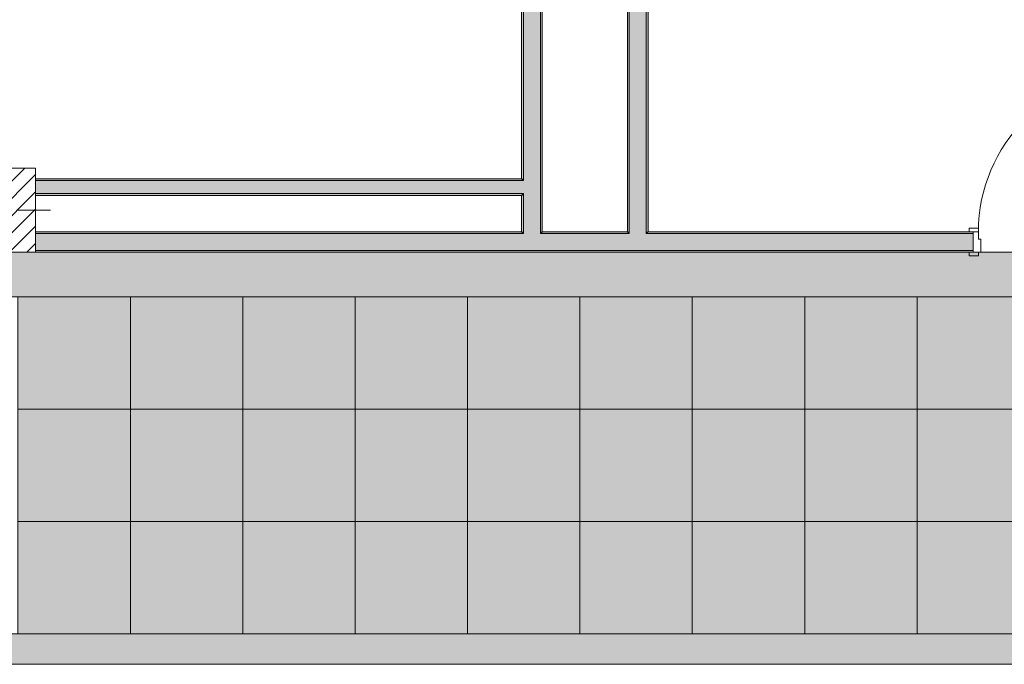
# Model space of a CAD drawing. Header units: millimetres. Extents: x -40968 to 13979, y -19284 to 4746.
# Tile 7 of 106: x -18960 to -13704, y -19284 to -15842. Entities that reach past the tile are written whole.
import ezdxf

# ---------------------------------------------------------------- set-up
doc = ezdxf.new("R2010")
doc.units = ezdxf.units.MM
doc.header["$MEASUREMENT"] = 0
doc.linetypes.add('Wipeout_Contour', pattern=[1000, 0, -1000])
for name, color, linetype in [('07_CR_Cel Ras pladur', 7, 'Continuous'), ('10_ESTR_Pilars', 7, 'Continuous'), ('12_FAÇ_Façana', 7, 'Continuous'), ('Nuevo_07_CR_Cel Ras armstrong', 7, 'Continuous'), ('Puertas Archicad', 7, 'Continuous')]:
    doc.layers.add(name, color=color, linetype=linetype)
for name, color, linetype, lineweight, true_color in [('07_CR_Cel Ras pladur_Pluma_Nº__102', 7, 'Continuous', 5, 0xcccccc), ('12_FAÇ_Façana_Pluma_Nº__102', 7, 'Continuous', 5, 0xcccccc), ('12_FAÇ_Façana_Pluma_Nº__176', 7, 'Continuous', 15, 0x93a0c6), ('Nuevo_07_CR_Cel Ras armstrong_Pluma_Nº__166', 7, 'Continuous', 13, 0x97cbff), ('Puertas Archicad_Pluma_Nº__3', 7, 'Continuous', 5, 0xa4a4a4)]:
    doc.layers.add(name, color=color, linetype=linetype, lineweight=lineweight, true_color=true_color)
for name, color, linetype, lineweight in [('10_ESTR_Pilars_Pluma_Nº__20', 1, 'Continuous', 5), ('10_ESTR_Pilars_Pluma_Nº__28', 7, 'Continuous', 20), ('10_ESTR_Pilars_Pluma_Nº__42', 8, 'Continuous', 25), ('12_FAÇ_Façana_Pluma_Nº__1', 7, 'Continuous', 5), ('12_FAÇ_Façana_Pluma_Nº__7', 7, 'Continuous', 5), ('Nuevo_07_CR_Cel Ras armstrong_Pluma_Nº__20', 1, 'Continuous', 5), ('Puertas Archicad_Pluma_Nº__1', 7, 'Continuous', 5), ('Puertas Archicad_Pluma_Nº__7', 7, 'Continuous', 5)]:
    doc.layers.add(name, color=color, linetype=linetype, lineweight=lineweight)
pattern_1 = [(0, (0, 0), (0, 779.42), [48.75, -401.25]), (0, (225, 389.7), (0, 779.42), [48.75, -401.25]), (60, (0, 0), (-675, 389.7), [48.75, -401.25]), (60, (450, 0), (-675, 389.7), [48.75, -401.25]), (120, (48.75, 0), (675, 389.7), [48.75, -401.25]), (120, (498.75, 0), (675, 389.7), [48.75, -401.25]), (0, (0, 75), (0, 150), [0, -150, 0, -225]), (45, (75, 75), (-106.066, 106.066), [0, -112.5, 0, -187.5])]

# ---------------------------------------------------------------- blocks, each defined once
blk = doc.blocks.new('Forjado_272_2', base_point=(-27767.9, -19284))
at = {"layer": '07_CR_Cel Ras pladur_Pluma_Nº__102', "linetype": 'Continuous', "lineweight": 0, "true_color": 0x333333}
h = blk.add_hatch(color=250, dxfattribs=at)
h.paths.add_polyline_path([(-27767.9, -19284), (12128.9, -19284), (12128.9, -17084), (-27767.9, -17084)])
h.paths.add_polyline_path([(11630.3, -17322), (11630.3, -19122), (-27369.7, -19122), (-27369.7, -17322)], flags=0)
at = {"layer": '07_CR_Cel Ras pladur_Pluma_Nº__102', "color": 254, "linetype": 'Continuous', "lineweight": 5, "true_color": 0xcccccc, "flags": 128}
for points in [[(-27767.9, -19284), (12128.9, -19284), (12128.9, -17084), (-27767.9, -17084)], [(11630.3, -17322), (-27369.7, -17322), (-27369.7, -19122), (11630.3, -19122)]]:
    blk.add_lwpolyline(points, close=True, dxfattribs=at)
blk = doc.blocks.new('Muro_40_2', base_point=(-16281.1, -17084))
at = {"layer": '12_FAÇ_Façana_Pluma_Nº__102', "linetype": 'Continuous', "lineweight": 0, "true_color": 0xe5e5e5}
for points in [[(-16181.1, -15179), (-16271.1, -15179), (-16181.1, -15269)], [(-16271.1, -15269), (-16181.1, -15269), (-16271.1, -15179)], [(-16271.1, -15269), (-16271.1, -16701), (-16181.1, -16701), (-16181.1, -15269)], [(-16271.1, -16701), (-16271.1, -16771), (-16181.1, -16771), (-16181.1, -16701)], [(-16271.1, -16771), (-16271.1, -16974), (-16181.1, -16974), (-16181.1, -16771)], [(-16181.1, -16974), (-16271.1, -16974), (-16271.1, -16984), (-16181.1, -16984)]]:
    blk.add_hatch(color=254, dxfattribs=at).paths.add_polyline_path(points)
at = {"layer": '12_FAÇ_Façana_Pluma_Nº__176', "linetype": 'Continuous', "lineweight": 0, "true_color": 0x495063}
for points in [[(-16271.1, -15169), (-16281.1, -15169), (-16271.1, -15179)], [(-16281.1, -15179), (-16271.1, -15179), (-16281.1, -15169)], [(-16281.1, -15179), (-16281.1, -16691), (-16271.1, -16691), (-16271.1, -15179)], [(-16171.1, -15269), (-16181.1, -15269), (-16171.1, -15279)], [(-16181.1, -15279), (-16171.1, -15279), (-16181.1, -15269)], [(-16181.1, -15279), (-16181.1, -16974), (-16171.1, -16974), (-16171.1, -15279)], [(-16281.1, -16691), (-16281.1, -16701), (-16271.1, -16701), (-16271.1, -16691)], [(-16281.1, -16771), (-16281.1, -16781), (-16271.1, -16781), (-16271.1, -16771)], [(-16281.1, -16781), (-16281.1, -16974), (-16271.1, -16974), (-16271.1, -16781)]]:
    blk.add_hatch(color=251, dxfattribs=at).paths.add_polyline_path(points)
at = {"layer": '12_FAÇ_Façana_Pluma_Nº__7', "color": 7, "linetype": 'Continuous', "lineweight": 5}
for p, q in [((-16181.1, -15179), (-16271.1, -15179)), ((-16271.1, -15179), (-16271.1, -15269)), ((-16271.1, -15269), (-16271.1, -16701)), ((-16171.1, -15269), (-16181.1, -15269)), ((-16181.1, -16701), (-16181.1, -15269)), ((-16271.1, -16701), (-16281.1, -16701)), ((-16181.1, -16771), (-16181.1, -16701)), ((-16281.1, -16771), (-16271.1, -16771)), ((-16271.1, -16771), (-16271.1, -16974)), ((-16181.1, -16974), (-16181.1, -16771)), ((-16271.1, -16974), (-16271.1, -16984)), ((-16181.1, -16984), (-16181.1, -16974))]:
    blk.add_line(p, q, dxfattribs=at)
at = {"layer": '12_FAÇ_Façana_Pluma_Nº__7', "color": 7, "linetype": 'Continuous', "lineweight": 5, "flags": 128}
for points in [[(-16281.1, -15169), (-16271.1, -15169)], [(-16281.1, -15169), (-16281.1, -16691)], [(-16171.1, -16974), (-16171.1, -15279)], [(-16281.1, -16781), (-16281.1, -16974)]]:
    blk.add_lwpolyline(points, dxfattribs=at)
blk = doc.blocks.new('Puerta Corredera Exterior 27')
at = {"layer": 'Puertas Archicad', "linetype": 'Continuous', "lineweight": 0, "true_color": 0xffffff}
h = blk.add_hatch(dxfattribs=at)
h.set_pattern_fill('Hormigón_en_Masa_0002', style=0, pattern_type=2)
h.set_pattern_definition(pattern_1)
h.paths.add_polyline_path([(428.1, 45), (428.1, 5), (528.1, 5), (528.1, 45)])
h = blk.add_hatch(dxfattribs=at)
h.set_pattern_fill('Hormigón_en_Masa_0002', style=0, pattern_type=2)
h.set_pattern_definition(pattern_1)
h.paths.add_polyline_path([(1602.1, 5), (1602.1, 45), (1502.1, 45), (1502.1, 5)])
at = {"layer": 'Puertas Archicad_Pluma_Nº__1', "color": 7, "linetype": 'Continuous', "lineweight": 5}
for p, q in [((428.1, 45), (528.1, 45)), ((428.1, 5), (428.1, 45)), ((528.1, 5), (428.1, 5)), ((528.1, 45), (528.1, 5)), ((528.1, 25), (1502.1, 25)), ((1502.1, 5), (1502.1, 45)), ((1502.1, 45), (1602.1, 45)), ((1602.1, 5), (1502.1, 5)), ((1602.1, 45), (1602.1, 5))]:
    blk.add_line(p, q, dxfattribs=at)
at = {"layer": 'Puertas Archicad_Pluma_Nº__1', "color": 7, "linetype": 'Continuous', "lineweight": 5, "flags": 128}
for points in [[(528.1, 45), (1502.1, 45), (1502.1, 25), (528.1, 25)], [(528.1, 25), (1502.1, 25), (1502.1, 5), (528.1, 5)]]:
    blk.add_lwpolyline(points, close=True, dxfattribs=at)
at = {"layer": 'Puertas Archicad_Pluma_Nº__3', "color": 253, "linetype": 'Continuous', "lineweight": 5, "true_color": 0xa4a4a4}
for p, q in [((1215.1, 145), (1165.1, 195)), ((1015.1, 145), (1215.1, 145)), ((1215.1, 145), (1165.1, 95))]:
    blk.add_line(p, q, dxfattribs=at)
at = {"layer": 'Puertas Archicad_Pluma_Nº__7', "color": 7, "linetype": 'Continuous', "lineweight": 5}
for p, q in [((-577, 0), (-577, -110)), ((577, 0), (577, -110)), ((-587, -110), (-577, -110)), ((587, -110), (577, -110))]:
    blk.add_line(p, q, dxfattribs=at)
blk = doc.blocks.new('Muro_41_2', base_point=(-15716.1, -17084))
at = {"layer": '12_FAÇ_Façana_Pluma_Nº__102', "linetype": 'Continuous', "lineweight": 0, "true_color": 0xe5e5e5}
for points in [[(-15706.1, -12269), (-15616.1, -12269), (-15616.1, -12169), (-15706.1, -12169)], [(-15706.1, -12319), (-15616.1, -12319), (-15616.1, -12269), (-15706.1, -12269)], [(-15706.1, -12339), (-15616.1, -12339), (-15616.1, -12319), (-15706.1, -12319)], [(-15706.1, -12473), (-15616.1, -12473), (-15616.1, -12339), (-15706.1, -12339)], [(-15706.1, -13709.4), (-15616.1, -13709.4), (-15616.1, -13647), (-15706.1, -13647)], [(-15706.1, -13709.4), (-15706.1, -13799.4), (-15616.1, -13799.4), (-15616.1, -13709.4)], [(-15706.1, -13799.4), (-15706.1, -15179), (-15616.1, -15179), (-15616.1, -13799.4)], [(-15706.1, -15179), (-15706.1, -15269), (-15616.1, -15269), (-15616.1, -15179)], [(-15706.1, -15269), (-15706.1, -15499.4), (-15616.1, -15499.4), (-15616.1, -15269)], [(-15706.1, -15499.4), (-15706.1, -15589.4), (-15616.1, -15589.4), (-15616.1, -15499.4)], [(-15706.1, -15589.4), (-15706.1, -16974), (-15616.1, -16974), (-15616.1, -15589.4)], [(-15616.1, -16974), (-15706.1, -16974), (-15706.1, -16984), (-15616.1, -16984)]]:
    blk.add_hatch(color=254, dxfattribs=at).paths.add_polyline_path(points)
at = {"layer": '12_FAÇ_Façana_Pluma_Nº__176', "linetype": 'Continuous', "lineweight": 0, "true_color": 0x495063}
for points in [[(-15706.1, -12339), (-15716.1, -12339), (-15716.1, -12473), (-15706.1, -12473)], [(-15616.1, -12473), (-15606.1, -12473), (-15606.1, -12339), (-15616.1, -12339)], [(-15606.1, -12483), (-15606.1, -12473), (-15616.1, -12473), (-15716.1, -12473), (-15716.1, -12483)], [(-15606.1, -13647), (-15606.1, -13637), (-15716.1, -13637), (-15716.1, -13647), (-15616.1, -13647)], [(-15716.1, -13647), (-15716.1, -15169), (-15706.1, -15169), (-15706.1, -13647)], [(-15606.1, -13647), (-15616.1, -13647), (-15616.1, -13699.4), (-15606.1, -13699.4)], [(-15616.1, -13699.4), (-15616.1, -13709.4), (-15606.1, -13709.4), (-15606.1, -13699.4)], [(-15616.1, -13799.4), (-15616.1, -13809.4), (-15606.1, -13809.4), (-15606.1, -13799.4)], [(-15616.1, -13809.4), (-15616.1, -15489.4), (-15606.1, -15489.4), (-15606.1, -13809.4)], [(-15716.1, -15169), (-15716.1, -15179), (-15706.1, -15179), (-15706.1, -15169)], [(-15716.1, -15269), (-15716.1, -15279), (-15706.1, -15279), (-15706.1, -15269)], [(-15716.1, -15279), (-15716.1, -16974), (-15706.1, -16974), (-15706.1, -15279)], [(-15616.1, -15489.4), (-15616.1, -15499.4), (-15606.1, -15499.4), (-15606.1, -15489.4)], [(-15616.1, -15589.4), (-15616.1, -15599.4), (-15606.1, -15599.4), (-15606.1, -15589.4)], [(-15616.1, -15599.4), (-15616.1, -16974), (-15606.1, -16974), (-15606.1, -15599.4)]]:
    blk.add_hatch(color=251, dxfattribs=at).paths.add_polyline_path(points)
at = {"layer": '12_FAÇ_Façana_Pluma_Nº__7', "color": 7, "linetype": 'Continuous', "lineweight": 5}
for p, q in [((-15706.1, -12169), (-15706.1, -12269)), ((-15616.1, -12269), (-15616.1, -12169)), ((-15706.1, -12269), (-15706.1, -12319)), ((-15616.1, -12319), (-15616.1, -12269)), ((-15706.1, -12319), (-15706.1, -12339)), ((-15706.1, -12339), (-15706.1, -12473)), ((-15616.1, -12339), (-15616.1, -12319)), ((-15616.1, -12473), (-15616.1, -12339)), ((-15716.1, -12473), (-15716.1, -12483)), ((-15616.1, -12473), (-15716.1, -12473)), ((-15716.1, -12483), (-15606.1, -12483)), ((-15606.1, -12473), (-15606.1, -12483)), ((-15716.1, -13637), (-15606.1, -13637)), ((-15716.1, -13647), (-15716.1, -13637)), ((-15616.1, -13647), (-15716.1, -13647)), ((-15706.1, -13647), (-15706.1, -13709.4)), ((-15616.1, -13709.4), (-15616.1, -13647)), ((-15606.1, -13647), (-15606.1, -13637)), ((-15706.1, -13709.4), (-15706.1, -13799.4)), ((-15606.1, -13709.4), (-15616.1, -13709.4)), ((-15706.1, -13799.4), (-15706.1, -15179)), ((-15616.1, -13799.4), (-15606.1, -13799.4)), ((-15616.1, -15179), (-15616.1, -13799.4)), ((-15706.1, -15179), (-15716.1, -15179)), ((-15616.1, -15269), (-15616.1, -15179)), ((-15716.1, -15269), (-15706.1, -15269)), ((-15706.1, -15269), (-15706.1, -15499.4)), ((-15616.1, -15499.4), (-15616.1, -15269)), ((-15706.1, -15499.4), (-15706.1, -15589.4)), ((-15606.1, -15499.4), (-15616.1, -15499.4)), ((-15706.1, -15589.4), (-15706.1, -16974)), ((-15616.1, -15589.4), (-15606.1, -15589.4)), ((-15616.1, -16974), (-15616.1, -15589.4)), ((-15706.1, -16974), (-15706.1, -16984)), ((-15616.1, -16984), (-15616.1, -16974))]:
    blk.add_line(p, q, dxfattribs=at)
at = {"layer": '12_FAÇ_Façana_Pluma_Nº__7', "color": 7, "linetype": 'Continuous', "lineweight": 5, "flags": 128}
for points in [[(-15716.1, -12339), (-15716.1, -12473)], [(-15606.1, -12473), (-15606.1, -12339)], [(-15716.1, -13647), (-15716.1, -15169)], [(-15606.1, -13699.4), (-15606.1, -13647)], [(-15606.1, -15489.4), (-15606.1, -13809.4)], [(-15716.1, -15279), (-15716.1, -16974)], [(-15606.1, -16974), (-15606.1, -15599.4)]]:
    blk.add_lwpolyline(points, dxfattribs=at)
at = {"layer": 'Puertas Archicad', "color": 253, "linetype": 'Continuous', "lineweight": 5, "true_color": 0xa4a4a6, "xscale": -1, "zscale": 1000, "rotation": 90}
blk.add_blockref('Puerta Corredera Exterior 27', (-15716.1, -13060), dxfattribs=at)
blk = doc.blocks.new('Puerta 27_3')
at = {"layer": 'Puertas Archicad_Pluma_Nº__1', "color": 7, "linetype": 'Continuous', "lineweight": 5}
for p, q in [((382, 794), (382, 844)), ((382, 844), (422, 844)), ((422, 844), (422, 794)), ((422, 794), (382, 794)), ((402, 794), (402, 50)), ((-472, 0), (-472, 19)), ((-472, 19), (-422, 19)), ((-422, 0), (-472, 0)), ((-422, 0), (-450, 0)), ((-450, 0), (-450, -110)), ((-422, 19), (-422, 0)), ((-422, -40), (-422, 0)), ((382, 0), (382, 50)), ((382, 50), (422, 50)), ((422, 0), (382, 0)), ((422, 50), (422, 0)), ((422, 19), (472, 19)), ((422, 0), (422, 19)), ((472, 0), (422, 0)), ((450, 0), (422, 0)), ((422, 0), (422, -40)), ((450, -110), (450, 0)), ((472, 19), (472, 0)), ((-410, -40), (-422, -40)), ((-410, -110), (-410, -40)), ((422, -40), (410, -40)), ((410, -40), (410, -110)), ((-472, -129), (-472, -110)), ((-472, -110), (-422, -110)), ((-422, -129), (-472, -129)), ((-450, -110), (-410, -110)), ((-422, -110), (-422, -129)), ((410, -110), (450, -110)), ((422, -110), (472, -110)), ((422, -129), (422, -110)), ((472, -129), (422, -129)), ((472, -110), (472, -129))]:
    blk.add_line(p, q, dxfattribs=at)
at = {"layer": 'Puertas Archicad_Pluma_Nº__1', "color": 7, "linetype": 'Continuous', "lineweight": 5, "flags": 128}
for points in [[(402, 794), (402, 50), (382, 50), (382, 794)], [(422, 794), (422, 50), (402, 50), (402, 794)]]:
    blk.add_lwpolyline(points, close=True, dxfattribs=at)
at = {"layer": 'Puertas Archicad_Pluma_Nº__3', "color": 253, "linetype": 'Continuous', "lineweight": 5, "true_color": 0xa4a4a4}
blk.add_arc((422, 0), 844, 90, 180, dxfattribs=at)
at = {"layer": 'Puertas Archicad_Pluma_Nº__7', "color": 7, "linetype": 'Continuous', "lineweight": 5}
for p, q in [((-450, 0), (-472, 0)), ((-450, 0), (-472, 0)), ((-450, 0), (-450, -10)), ((-450, 0), (-450, -10)), ((450, 0), (450, -10)), ((450, 0), (450, -10)), ((450, 0), (472, 0)), ((450, 0), (472, 0)), ((-450, -10), (-450, -100)), ((-450, -10), (-450, -100)), ((450, -10), (450, -100)), ((450, -10), (450, -100)), ((-450, -100), (-450, -110)), ((-450, -100), (-450, -110)), ((450, -100), (450, -110)), ((450, -100), (450, -110)), ((-450, -110), (-472, -110)), ((-450, -110), (-472, -110)), ((450, -110), (472, -110)), ((450, -110), (472, -110))]:
    blk.add_line(p, q, dxfattribs=at)
blk = doc.blocks.new('Muro_42_2', base_point=(-18875.4, -17084))
at = {"layer": '12_FAÇ_Façana_Pluma_Nº__102', "linetype": 'Continuous', "lineweight": 0, "true_color": 0xe5e5e5}
for points in [[(-16271.1, -16984), (-18875.4, -16984), (-18875.4, -17074), (-16271.1, -17074)], [(-16181.1, -16984), (-16271.1, -16984), (-16271.1, -17074), (-16181.1, -17074)], [(-15706.1, -16984), (-16181.1, -16984), (-16181.1, -17074), (-15706.1, -17074)], [(-15616.1, -16984), (-15706.1, -16984), (-15706.1, -17074), (-15616.1, -17074)], [(-15616.1, -16984), (-15616.1, -17074), (-13870.4, -17074), (-13870.4, -16984)]]:
    blk.add_hatch(color=254, dxfattribs=at).paths.add_polyline_path(points)
at = {"layer": '12_FAÇ_Façana_Pluma_Nº__176', "linetype": 'Continuous', "lineweight": 0, "true_color": 0x495063}
for points in [[(-16281.1, -16974), (-18875.4, -16974), (-18875.4, -16984), (-16281.1, -16984)], [(-16271.1, -16974), (-16281.1, -16974), (-16281.1, -16984), (-16271.1, -16984)], [(-16171.1, -16974), (-16181.1, -16974), (-16181.1, -16984), (-16171.1, -16984)], [(-15716.1, -16974), (-16171.1, -16974), (-16171.1, -16984), (-15716.1, -16984)], [(-15706.1, -16974), (-15716.1, -16974), (-15716.1, -16984), (-15706.1, -16984)], [(-15606.1, -16974), (-15616.1, -16974), (-15616.1, -16984), (-15606.1, -16984)], [(-15606.1, -16974), (-15606.1, -16984), (-13870.4, -16984), (-13870.4, -16974)], [(-18875.4, -17084), (-13870.4, -17084), (-13870.4, -17074), (-18875.4, -17074)]]:
    blk.add_hatch(color=251, dxfattribs=at).paths.add_polyline_path(points)
at = {"layer": '12_FAÇ_Façana_Pluma_Nº__7', "color": 7, "linetype": 'Continuous', "lineweight": 5}
for p, q in [((-16271.1, -16974), (-16271.1, -16984)), ((-16181.1, -16984), (-16181.1, -16974)), ((-15706.1, -16974), (-15706.1, -16984)), ((-15616.1, -16984), (-15616.1, -16974)), ((-13870.4, -16974), (-13892.4, -16974)), ((-13870.4, -16974), (-13870.4, -16984)), ((-16271.1, -16984), (-18875.4, -16984)), ((-15706.1, -16984), (-16181.1, -16984)), ((-13870.4, -16984), (-15616.1, -16984)), ((-13870.4, -16984), (-13870.4, -17074)), ((-18875.4, -17074), (-16271.1, -17074)), ((-16271.1, -17074), (-16181.1, -17074)), ((-16181.1, -17074), (-15706.1, -17074)), ((-15706.1, -17074), (-15616.1, -17074)), ((-15616.1, -17074), (-13870.4, -17074)), ((-13870.4, -17074), (-13870.4, -17084)), ((-13870.4, -17084), (-13892.4, -17084))]:
    blk.add_line(p, q, dxfattribs=at)
at = {"layer": '12_FAÇ_Façana_Pluma_Nº__7', "color": 7, "linetype": 'Continuous', "lineweight": 5, "flags": 128}
for points in [[(-16281.1, -16974), (-18875.4, -16974)], [(-15716.1, -16974), (-16171.1, -16974)], [(-13870.4, -16974), (-15606.1, -16974)], [(-18875.4, -17084), (-13870.4, -17084)]]:
    blk.add_lwpolyline(points, dxfattribs=at)
at = {"layer": 'Puertas Archicad', "color": 253, "linetype": 'Continuous', "lineweight": 5, "true_color": 0xa4a4a6, "zscale": 1000}
blk.add_blockref('Puerta 27_3', (-13420.4, -16974), dxfattribs=at)
blk = doc.blocks.new('Muro_51_2', base_point=(-16281.1, -16691))
at = {"layer": '12_FAÇ_Façana_Pluma_Nº__102', "linetype": 'Continuous', "lineweight": 0, "true_color": 0xe5e5e5}
for points in [[(-21312.9, -16701), (-21312.9, -16771), (-21302.9, -16771), (-21302.9, -16701)], [(-21302.9, -16701), (-21302.9, -16771), (-19225.4, -16771), (-19225.4, -16701)], [(-18875.4, -16701), (-18875.4, -16771), (-16281.1, -16771), (-16281.1, -16701)], [(-16281.1, -16701), (-16281.1, -16771), (-16271.1, -16771), (-16271.1, -16701)]]:
    blk.add_hatch(color=254, dxfattribs=at).paths.add_polyline_path(points)
at = {"layer": '12_FAÇ_Façana_Pluma_Nº__176', "linetype": 'Continuous', "lineweight": 0, "true_color": 0x495063}
for points in [[(-21302.9, -16691), (-21302.9, -16701), (-19225.4, -16701), (-19225.4, -16691)], [(-18875.4, -16691), (-18875.4, -16701), (-16281.1, -16701), (-16281.1, -16691)], [(-21302.9, -16781), (-19225.4, -16781), (-19225.4, -16771), (-21302.9, -16771)], [(-18875.4, -16781), (-16281.1, -16781), (-16281.1, -16771), (-18875.4, -16771)]]:
    blk.add_hatch(color=251, dxfattribs=at).paths.add_polyline_path(points)
at = {"layer": '12_FAÇ_Façana_Pluma_Nº__7', "color": 7, "linetype": 'Continuous', "lineweight": 5}
for p, q in [((-21302.9, -16701), (-21312.9, -16701)), ((-19225.4, -16701), (-21302.9, -16701)), ((-16281.1, -16701), (-18875.4, -16701)), ((-16271.1, -16701), (-16281.1, -16701)), ((-21312.9, -16771), (-21302.9, -16771)), ((-21302.9, -16771), (-19225.4, -16771)), ((-18875.4, -16771), (-16281.1, -16771)), ((-16281.1, -16771), (-16271.1, -16771))]:
    blk.add_line(p, q, dxfattribs=at)
at = {"layer": '12_FAÇ_Façana_Pluma_Nº__7', "color": 7, "linetype": 'Continuous', "lineweight": 5, "flags": 128}
for points in [[(-19225.4, -16691), (-21302.9, -16691)], [(-16281.1, -16691), (-18875.4, -16691)], [(-21302.9, -16781), (-19225.4, -16781)], [(-18875.4, -16781), (-16281.1, -16781)]]:
    blk.add_lwpolyline(points, dxfattribs=at)
blk = doc.blocks.new('Pilar_22_2', base_point=(-19050.4, -16859))
at = {"color": 254, "linetype": 'Wipeout_Contour', "lineweight": 0, "ltscale": 101759.258779}
blk.add_wipeout([(-19225.4, -17084), (-18875.4, -17084), (-18875.4, -16634), (-19225.4, -16634)], dxfattribs=at).dxf.layer = '10_ESTR_Pilars'
at = {"layer": '10_ESTR_Pilars_Pluma_Nº__42', "linetype": 'Continuous', "lineweight": 25}
h = blk.add_hatch(dxfattribs=at)
h.set_pattern_fill('00_GCT_trama_45º_e1_400__06', color=8, style=0, pattern_type=2)
h.set_pattern_definition([(45, (0, 0), (-45.96194, 45.96194), [])])
h.paths.add_polyline_path([(-19225.4, -17084), (-18875.4, -17084), (-18875.4, -16634), (-19225.4, -16634)])
at = {"layer": '10_ESTR_Pilars_Pluma_Nº__20', "color": 1, "linetype": 'Continuous', "lineweight": 5}
for p, q in [((-19050.4, -16779), (-19050.4, -16554)), ((-19130.4, -16859), (-19305.4, -16859)), ((-18970.4, -16859), (-18795.4, -16859)), ((-19050.4, -16939), (-19050.4, -17164))]:
    blk.add_line(p, q, dxfattribs=at)
blk.add_point((-19050.4, -16859), dxfattribs=at)
at = {"layer": '10_ESTR_Pilars_Pluma_Nº__28', "color": 7, "linetype": 'Continuous', "lineweight": 20, "flags": 128}
blk.add_lwpolyline([(-19225.4, -17084), (-18875.4, -17084), (-18875.4, -16634), (-19225.4, -16634)], close=True, dxfattribs=at)
blk = doc.blocks.new('Forjado_455_2', base_point=(-18969.7, -18522))
at = {"layer": 'Nuevo_07_CR_Cel Ras armstrong_Pluma_Nº__166', "linetype": 'Continuous', "lineweight": 0, "true_color": 0x25323f}
blk.add_hatch(color=169, dxfattribs=at).paths.add_polyline_path([(-18969.7, -18522), (-18369.7, -18522), (-18369.7, -17922), (-18969.7, -17922)])
at = {"layer": 'Nuevo_07_CR_Cel Ras armstrong_Pluma_Nº__20', "color": 1, "linetype": 'Continuous', "lineweight": 5, "flags": 128}
blk.add_lwpolyline([(-18969.7, -18522), (-18369.7, -18522), (-18369.7, -17922), (-18969.7, -17922)], close=True, dxfattribs=at)
blk = doc.blocks.new('Forjado_456_2', base_point=(-18969.7, -19122))
at = {"layer": 'Nuevo_07_CR_Cel Ras armstrong_Pluma_Nº__166', "linetype": 'Continuous', "lineweight": 0, "true_color": 0x25323f}
blk.add_hatch(color=169, dxfattribs=at).paths.add_polyline_path([(-18969.7, -19122), (-18369.7, -19122), (-18369.7, -18522), (-18969.7, -18522)])
at = {"layer": 'Nuevo_07_CR_Cel Ras armstrong_Pluma_Nº__20', "color": 1, "linetype": 'Continuous', "lineweight": 5, "flags": 128}
blk.add_lwpolyline([(-18969.7, -19122), (-18369.7, -19122), (-18369.7, -18522), (-18969.7, -18522)], close=True, dxfattribs=at)
blk = doc.blocks.new('Forjado_457_2', base_point=(-18969.7, -17922))
at = {"layer": 'Nuevo_07_CR_Cel Ras armstrong_Pluma_Nº__166', "linetype": 'Continuous', "lineweight": 0, "true_color": 0x25323f}
blk.add_hatch(color=169, dxfattribs=at).paths.add_polyline_path([(-18969.7, -17922), (-18369.7, -17922), (-18369.7, -17322), (-18969.7, -17322)])
at = {"layer": 'Nuevo_07_CR_Cel Ras armstrong_Pluma_Nº__20', "color": 1, "linetype": 'Continuous', "lineweight": 5, "flags": 128}
blk.add_lwpolyline([(-18969.7, -17922), (-18369.7, -17922), (-18369.7, -17322), (-18969.7, -17322)], close=True, dxfattribs=at)
blk = doc.blocks.new('Forjado_458_2', base_point=(-18369.7, -18522))
at = {"layer": 'Nuevo_07_CR_Cel Ras armstrong_Pluma_Nº__166', "linetype": 'Continuous', "lineweight": 0, "true_color": 0x25323f}
blk.add_hatch(color=169, dxfattribs=at).paths.add_polyline_path([(-18369.7, -18522), (-17769.7, -18522), (-17769.7, -17922), (-18369.7, -17922)])
at = {"layer": 'Nuevo_07_CR_Cel Ras armstrong_Pluma_Nº__20', "color": 1, "linetype": 'Continuous', "lineweight": 5, "flags": 128}
blk.add_lwpolyline([(-18369.7, -18522), (-17769.7, -18522), (-17769.7, -17922), (-18369.7, -17922)], close=True, dxfattribs=at)
blk = doc.blocks.new('Forjado_459_2', base_point=(-18369.7, -19122))
at = {"layer": 'Nuevo_07_CR_Cel Ras armstrong_Pluma_Nº__166', "linetype": 'Continuous', "lineweight": 0, "true_color": 0x25323f}
blk.add_hatch(color=169, dxfattribs=at).paths.add_polyline_path([(-18369.7, -19122), (-17769.7, -19122), (-17769.7, -18522), (-18369.7, -18522)])
at = {"layer": 'Nuevo_07_CR_Cel Ras armstrong_Pluma_Nº__20', "color": 1, "linetype": 'Continuous', "lineweight": 5, "flags": 128}
blk.add_lwpolyline([(-18369.7, -19122), (-17769.7, -19122), (-17769.7, -18522), (-18369.7, -18522)], close=True, dxfattribs=at)
blk = doc.blocks.new('Forjado_460_2', base_point=(-18369.7, -17922))
at = {"layer": 'Nuevo_07_CR_Cel Ras armstrong_Pluma_Nº__166', "linetype": 'Continuous', "lineweight": 0, "true_color": 0x25323f}
blk.add_hatch(color=169, dxfattribs=at).paths.add_polyline_path([(-18369.7, -17922), (-17769.7, -17922), (-17769.7, -17322), (-18369.7, -17322)])
at = {"layer": 'Nuevo_07_CR_Cel Ras armstrong_Pluma_Nº__20', "color": 1, "linetype": 'Continuous', "lineweight": 5, "flags": 128}
blk.add_lwpolyline([(-18369.7, -17922), (-17769.7, -17922), (-17769.7, -17322), (-18369.7, -17322)], close=True, dxfattribs=at)
blk = doc.blocks.new('Forjado_461_2', base_point=(-17769.7, -18522))
at = {"layer": 'Nuevo_07_CR_Cel Ras armstrong_Pluma_Nº__166', "linetype": 'Continuous', "lineweight": 0, "true_color": 0x25323f}
blk.add_hatch(color=169, dxfattribs=at).paths.add_polyline_path([(-17769.7, -18522), (-17169.7, -18522), (-17169.7, -17922), (-17769.7, -17922)])
at = {"layer": 'Nuevo_07_CR_Cel Ras armstrong_Pluma_Nº__20', "color": 1, "linetype": 'Continuous', "lineweight": 5, "flags": 128}
blk.add_lwpolyline([(-17769.7, -18522), (-17169.7, -18522), (-17169.7, -17922), (-17769.7, -17922)], close=True, dxfattribs=at)
blk = doc.blocks.new('Forjado_462_2', base_point=(-17769.7, -19122))
at = {"layer": 'Nuevo_07_CR_Cel Ras armstrong_Pluma_Nº__166', "linetype": 'Continuous', "lineweight": 0, "true_color": 0x25323f}
blk.add_hatch(color=169, dxfattribs=at).paths.add_polyline_path([(-17769.7, -19122), (-17169.7, -19122), (-17169.7, -18522), (-17769.7, -18522)])
at = {"layer": 'Nuevo_07_CR_Cel Ras armstrong_Pluma_Nº__20', "color": 1, "linetype": 'Continuous', "lineweight": 5, "flags": 128}
blk.add_lwpolyline([(-17769.7, -19122), (-17169.7, -19122), (-17169.7, -18522), (-17769.7, -18522)], close=True, dxfattribs=at)
blk = doc.blocks.new('Forjado_463_2', base_point=(-17769.7, -17922))
at = {"layer": 'Nuevo_07_CR_Cel Ras armstrong_Pluma_Nº__166', "linetype": 'Continuous', "lineweight": 0, "true_color": 0x25323f}
blk.add_hatch(color=169, dxfattribs=at).paths.add_polyline_path([(-17769.7, -17922), (-17169.7, -17922), (-17169.7, -17322), (-17769.7, -17322)])
at = {"layer": 'Nuevo_07_CR_Cel Ras armstrong_Pluma_Nº__20', "color": 1, "linetype": 'Continuous', "lineweight": 5, "flags": 128}
blk.add_lwpolyline([(-17769.7, -17922), (-17169.7, -17922), (-17169.7, -17322), (-17769.7, -17322)], close=True, dxfattribs=at)
blk = doc.blocks.new('Forjado_464_2', base_point=(-17169.7, -18522))
at = {"layer": 'Nuevo_07_CR_Cel Ras armstrong_Pluma_Nº__166', "linetype": 'Continuous', "lineweight": 0, "true_color": 0x25323f}
blk.add_hatch(color=169, dxfattribs=at).paths.add_polyline_path([(-17169.7, -18522), (-16569.7, -18522), (-16569.7, -17922), (-17169.7, -17922)])
at = {"layer": 'Nuevo_07_CR_Cel Ras armstrong_Pluma_Nº__20', "color": 1, "linetype": 'Continuous', "lineweight": 5, "flags": 128}
blk.add_lwpolyline([(-17169.7, -18522), (-16569.7, -18522), (-16569.7, -17922), (-17169.7, -17922)], close=True, dxfattribs=at)
blk = doc.blocks.new('Forjado_465_2', base_point=(-17169.7, -19122))
at = {"layer": 'Nuevo_07_CR_Cel Ras armstrong_Pluma_Nº__166', "linetype": 'Continuous', "lineweight": 0, "true_color": 0x25323f}
blk.add_hatch(color=169, dxfattribs=at).paths.add_polyline_path([(-17169.7, -19122), (-16569.7, -19122), (-16569.7, -18522), (-17169.7, -18522)])
at = {"layer": 'Nuevo_07_CR_Cel Ras armstrong_Pluma_Nº__20', "color": 1, "linetype": 'Continuous', "lineweight": 5, "flags": 128}
blk.add_lwpolyline([(-17169.7, -19122), (-16569.7, -19122), (-16569.7, -18522), (-17169.7, -18522)], close=True, dxfattribs=at)
blk = doc.blocks.new('Forjado_466_2', base_point=(-17169.7, -17922))
at = {"layer": 'Nuevo_07_CR_Cel Ras armstrong_Pluma_Nº__166', "linetype": 'Continuous', "lineweight": 0, "true_color": 0x25323f}
blk.add_hatch(color=169, dxfattribs=at).paths.add_polyline_path([(-17169.7, -17922), (-16569.7, -17922), (-16569.7, -17322), (-17169.7, -17322)])
at = {"layer": 'Nuevo_07_CR_Cel Ras armstrong_Pluma_Nº__20', "color": 1, "linetype": 'Continuous', "lineweight": 5, "flags": 128}
blk.add_lwpolyline([(-17169.7, -17922), (-16569.7, -17922), (-16569.7, -17322), (-17169.7, -17322)], close=True, dxfattribs=at)
blk = doc.blocks.new('Forjado_467_2', base_point=(-16569.7, -18522))
at = {"layer": 'Nuevo_07_CR_Cel Ras armstrong_Pluma_Nº__166', "linetype": 'Continuous', "lineweight": 0, "true_color": 0x25323f}
blk.add_hatch(color=169, dxfattribs=at).paths.add_polyline_path([(-16569.7, -18522), (-15969.7, -18522), (-15969.7, -17922), (-16569.7, -17922)])
at = {"layer": 'Nuevo_07_CR_Cel Ras armstrong_Pluma_Nº__20', "color": 1, "linetype": 'Continuous', "lineweight": 5, "flags": 128}
blk.add_lwpolyline([(-16569.7, -18522), (-15969.7, -18522), (-15969.7, -17922), (-16569.7, -17922)], close=True, dxfattribs=at)
blk = doc.blocks.new('Forjado_468_2', base_point=(-16569.7, -19122))
at = {"layer": 'Nuevo_07_CR_Cel Ras armstrong_Pluma_Nº__166', "linetype": 'Continuous', "lineweight": 0, "true_color": 0x25323f}
blk.add_hatch(color=169, dxfattribs=at).paths.add_polyline_path([(-16569.7, -19122), (-15969.7, -19122), (-15969.7, -18522), (-16569.7, -18522)])
at = {"layer": 'Nuevo_07_CR_Cel Ras armstrong_Pluma_Nº__20', "color": 1, "linetype": 'Continuous', "lineweight": 5, "flags": 128}
blk.add_lwpolyline([(-16569.7, -19122), (-15969.7, -19122), (-15969.7, -18522), (-16569.7, -18522)], close=True, dxfattribs=at)
blk = doc.blocks.new('Forjado_469_2', base_point=(-16569.7, -17922))
at = {"layer": 'Nuevo_07_CR_Cel Ras armstrong_Pluma_Nº__166', "linetype": 'Continuous', "lineweight": 0, "true_color": 0x25323f}
blk.add_hatch(color=169, dxfattribs=at).paths.add_polyline_path([(-16569.7, -17922), (-15969.7, -17922), (-15969.7, -17322), (-16569.7, -17322)])
at = {"layer": 'Nuevo_07_CR_Cel Ras armstrong_Pluma_Nº__20', "color": 1, "linetype": 'Continuous', "lineweight": 5, "flags": 128}
blk.add_lwpolyline([(-16569.7, -17922), (-15969.7, -17922), (-15969.7, -17322), (-16569.7, -17322)], close=True, dxfattribs=at)
blk = doc.blocks.new('Forjado_470_2', base_point=(-15969.7, -18522))
at = {"layer": 'Nuevo_07_CR_Cel Ras armstrong_Pluma_Nº__166', "linetype": 'Continuous', "lineweight": 0, "true_color": 0x25323f}
blk.add_hatch(color=169, dxfattribs=at).paths.add_polyline_path([(-15969.7, -18522), (-15369.7, -18522), (-15369.7, -17922), (-15969.7, -17922)])
at = {"layer": 'Nuevo_07_CR_Cel Ras armstrong_Pluma_Nº__20', "color": 1, "linetype": 'Continuous', "lineweight": 5, "flags": 128}
blk.add_lwpolyline([(-15969.7, -18522), (-15369.7, -18522), (-15369.7, -17922), (-15969.7, -17922)], close=True, dxfattribs=at)
blk = doc.blocks.new('Forjado_471_2', base_point=(-15969.7, -19122))
at = {"layer": 'Nuevo_07_CR_Cel Ras armstrong_Pluma_Nº__166', "linetype": 'Continuous', "lineweight": 0, "true_color": 0x25323f}
blk.add_hatch(color=169, dxfattribs=at).paths.add_polyline_path([(-15969.7, -19122), (-15369.7, -19122), (-15369.7, -18522), (-15969.7, -18522)])
at = {"layer": 'Nuevo_07_CR_Cel Ras armstrong_Pluma_Nº__20', "color": 1, "linetype": 'Continuous', "lineweight": 5, "flags": 128}
blk.add_lwpolyline([(-15969.7, -19122), (-15369.7, -19122), (-15369.7, -18522), (-15969.7, -18522)], close=True, dxfattribs=at)
blk = doc.blocks.new('Forjado_472_2', base_point=(-15969.7, -17922))
at = {"layer": 'Nuevo_07_CR_Cel Ras armstrong_Pluma_Nº__166', "linetype": 'Continuous', "lineweight": 0, "true_color": 0x25323f}
blk.add_hatch(color=169, dxfattribs=at).paths.add_polyline_path([(-15969.7, -17922), (-15369.7, -17922), (-15369.7, -17322), (-15969.7, -17322)])
at = {"layer": 'Nuevo_07_CR_Cel Ras armstrong_Pluma_Nº__20', "color": 1, "linetype": 'Continuous', "lineweight": 5, "flags": 128}
blk.add_lwpolyline([(-15969.7, -17922), (-15369.7, -17922), (-15369.7, -17322), (-15969.7, -17322)], close=True, dxfattribs=at)
blk = doc.blocks.new('Forjado_473_2', base_point=(-15369.7, -18522))
at = {"layer": 'Nuevo_07_CR_Cel Ras armstrong_Pluma_Nº__166', "linetype": 'Continuous', "lineweight": 0, "true_color": 0x25323f}
blk.add_hatch(color=169, dxfattribs=at).paths.add_polyline_path([(-15369.7, -18522), (-14769.7, -18522), (-14769.7, -17922), (-15369.7, -17922)])
at = {"layer": 'Nuevo_07_CR_Cel Ras armstrong_Pluma_Nº__20', "color": 1, "linetype": 'Continuous', "lineweight": 5, "flags": 128}
blk.add_lwpolyline([(-15369.7, -18522), (-14769.7, -18522), (-14769.7, -17922), (-15369.7, -17922)], close=True, dxfattribs=at)
blk = doc.blocks.new('Forjado_474_2', base_point=(-15369.7, -19122))
at = {"layer": 'Nuevo_07_CR_Cel Ras armstrong_Pluma_Nº__166', "linetype": 'Continuous', "lineweight": 0, "true_color": 0x25323f}
blk.add_hatch(color=169, dxfattribs=at).paths.add_polyline_path([(-15369.7, -19122), (-14769.7, -19122), (-14769.7, -18522), (-15369.7, -18522)])
at = {"layer": 'Nuevo_07_CR_Cel Ras armstrong_Pluma_Nº__20', "color": 1, "linetype": 'Continuous', "lineweight": 5, "flags": 128}
blk.add_lwpolyline([(-15369.7, -19122), (-14769.7, -19122), (-14769.7, -18522), (-15369.7, -18522)], close=True, dxfattribs=at)
blk = doc.blocks.new('Forjado_475_2', base_point=(-15369.7, -17922))
at = {"layer": 'Nuevo_07_CR_Cel Ras armstrong_Pluma_Nº__166', "linetype": 'Continuous', "lineweight": 0, "true_color": 0x25323f}
blk.add_hatch(color=169, dxfattribs=at).paths.add_polyline_path([(-15369.7, -17922), (-14769.7, -17922), (-14769.7, -17322), (-15369.7, -17322)])
at = {"layer": 'Nuevo_07_CR_Cel Ras armstrong_Pluma_Nº__20', "color": 1, "linetype": 'Continuous', "lineweight": 5, "flags": 128}
blk.add_lwpolyline([(-15369.7, -17922), (-14769.7, -17922), (-14769.7, -17322), (-15369.7, -17322)], close=True, dxfattribs=at)
blk = doc.blocks.new('Forjado_476_2', base_point=(-14769.7, -18522))
at = {"layer": 'Nuevo_07_CR_Cel Ras armstrong_Pluma_Nº__166', "linetype": 'Continuous', "lineweight": 0, "true_color": 0x25323f}
blk.add_hatch(color=169, dxfattribs=at).paths.add_polyline_path([(-14769.7, -18522), (-14169.7, -18522), (-14169.7, -17922), (-14769.7, -17922)])
at = {"layer": 'Nuevo_07_CR_Cel Ras armstrong_Pluma_Nº__20', "color": 1, "linetype": 'Continuous', "lineweight": 5, "flags": 128}
blk.add_lwpolyline([(-14769.7, -18522), (-14169.7, -18522), (-14169.7, -17922), (-14769.7, -17922)], close=True, dxfattribs=at)
blk = doc.blocks.new('Forjado_477_2', base_point=(-14769.7, -19122))
at = {"layer": 'Nuevo_07_CR_Cel Ras armstrong_Pluma_Nº__166', "linetype": 'Continuous', "lineweight": 0, "true_color": 0x25323f}
blk.add_hatch(color=169, dxfattribs=at).paths.add_polyline_path([(-14769.7, -19122), (-14169.7, -19122), (-14169.7, -18522), (-14769.7, -18522)])
at = {"layer": 'Nuevo_07_CR_Cel Ras armstrong_Pluma_Nº__20', "color": 1, "linetype": 'Continuous', "lineweight": 5, "flags": 128}
blk.add_lwpolyline([(-14769.7, -19122), (-14169.7, -19122), (-14169.7, -18522), (-14769.7, -18522)], close=True, dxfattribs=at)
blk = doc.blocks.new('Forjado_478_2', base_point=(-14769.7, -17922))
at = {"layer": 'Nuevo_07_CR_Cel Ras armstrong_Pluma_Nº__166', "linetype": 'Continuous', "lineweight": 0, "true_color": 0x25323f}
blk.add_hatch(color=169, dxfattribs=at).paths.add_polyline_path([(-14769.7, -17922), (-14169.7, -17922), (-14169.7, -17322), (-14769.7, -17322)])
at = {"layer": 'Nuevo_07_CR_Cel Ras armstrong_Pluma_Nº__20', "color": 1, "linetype": 'Continuous', "lineweight": 5, "flags": 128}
blk.add_lwpolyline([(-14769.7, -17922), (-14169.7, -17922), (-14169.7, -17322), (-14769.7, -17322)], close=True, dxfattribs=at)
blk = doc.blocks.new('Forjado_479_2', base_point=(-14169.7, -18522))
at = {"layer": 'Nuevo_07_CR_Cel Ras armstrong_Pluma_Nº__166', "linetype": 'Continuous', "lineweight": 0, "true_color": 0x25323f}
blk.add_hatch(color=169, dxfattribs=at).paths.add_polyline_path([(-14169.7, -18522), (-13569.7, -18522), (-13569.7, -17922), (-14169.7, -17922)])
at = {"layer": 'Nuevo_07_CR_Cel Ras armstrong_Pluma_Nº__20', "color": 1, "linetype": 'Continuous', "lineweight": 5, "flags": 128}
blk.add_lwpolyline([(-14169.7, -18522), (-13569.7, -18522), (-13569.7, -17922), (-14169.7, -17922)], close=True, dxfattribs=at)
blk = doc.blocks.new('Forjado_480_2', base_point=(-14169.7, -19122))
at = {"layer": 'Nuevo_07_CR_Cel Ras armstrong_Pluma_Nº__166', "linetype": 'Continuous', "lineweight": 0, "true_color": 0x25323f}
blk.add_hatch(color=169, dxfattribs=at).paths.add_polyline_path([(-14169.7, -19122), (-13569.7, -19122), (-13569.7, -18522), (-14169.7, -18522)])
at = {"layer": 'Nuevo_07_CR_Cel Ras armstrong_Pluma_Nº__20', "color": 1, "linetype": 'Continuous', "lineweight": 5, "flags": 128}
blk.add_lwpolyline([(-14169.7, -19122), (-13569.7, -19122), (-13569.7, -18522), (-14169.7, -18522)], close=True, dxfattribs=at)
blk = doc.blocks.new('Forjado_481_2', base_point=(-14169.7, -17922))
at = {"layer": 'Nuevo_07_CR_Cel Ras armstrong_Pluma_Nº__166', "linetype": 'Continuous', "lineweight": 0, "true_color": 0x25323f}
blk.add_hatch(color=169, dxfattribs=at).paths.add_polyline_path([(-14169.7, -17922), (-13569.7, -17922), (-13569.7, -17322), (-14169.7, -17322)])
at = {"layer": 'Nuevo_07_CR_Cel Ras armstrong_Pluma_Nº__20', "color": 1, "linetype": 'Continuous', "lineweight": 5, "flags": 128}
blk.add_lwpolyline([(-14169.7, -17922), (-13569.7, -17922), (-13569.7, -17322), (-14169.7, -17322)], close=True, dxfattribs=at)

msp = doc.modelspace()

# ---------------------------------------------------------------- linework, layer by layer
at = {"layer": '12_FAÇ_Façana_Pluma_Nº__1', "color": 7, "linetype": 'Continuous', "lineweight": 5}
msp.add_line((-31137.7, -19284), (13979, -19284), dxfattribs=at)

# ---------------------------------------------------------------- block references
at = {"layer": '07_CR_Cel Ras pladur', "color": 254, "linetype": 'Continuous', "lineweight": 5, "true_color": 0xcccccc}
msp.add_blockref('Forjado_272_2', (-27767.9, -19284), dxfattribs=at)
at = {"layer": '12_FAÇ_Façana', "color": 7, "lineweight": 20}
for name, p in [('Muro_41_2', (-15716.1, -17084)), ('Muro_40_2', (-16281.1, -17084)), ('Muro_42_2', (-18875.4, -17084)), ('Muro_51_2', (-16281.1, -16691))]:
    msp.add_blockref(name, p, dxfattribs=at)
at = {"layer": 'Nuevo_07_CR_Cel Ras armstrong', "color": 1, "linetype": 'Continuous', "lineweight": 5}
for name, p in [('Forjado_457_2', (-18969.7, -17922)), ('Forjado_460_2', (-18369.7, -17922)), ('Forjado_463_2', (-17769.7, -17922)), ('Forjado_466_2', (-17169.7, -17922)), ('Forjado_469_2', (-16569.7, -17922)), ('Forjado_472_2', (-15969.7, -17922)), ('Forjado_475_2', (-15369.7, -17922)), ('Forjado_478_2', (-14769.7, -17922)), ('Forjado_481_2', (-14169.7, -17922)), ('Forjado_455_2', (-18969.7, -18522)), ('Forjado_458_2', (-18369.7, -18522)), ('Forjado_461_2', (-17769.7, -18522)), ('Forjado_464_2', (-17169.7, -18522)), ('Forjado_467_2', (-16569.7, -18522)), ('Forjado_470_2', (-15969.7, -18522)), ('Forjado_473_2', (-15369.7, -18522)), ('Forjado_476_2', (-14769.7, -18522)), ('Forjado_479_2', (-14169.7, -18522)), ('Forjado_456_2', (-18969.7, -19122)), ('Forjado_459_2', (-18369.7, -19122)), ('Forjado_462_2', (-17769.7, -19122)), ('Forjado_465_2', (-17169.7, -19122)), ('Forjado_468_2', (-16569.7, -19122)), ('Forjado_471_2', (-15969.7, -19122)), ('Forjado_474_2', (-15369.7, -19122)), ('Forjado_477_2', (-14769.7, -19122)), ('Forjado_480_2', (-14169.7, -19122))]:
    msp.add_blockref(name, p, dxfattribs=at)

# ---------------------------------------------------------------- next in the draw order: block references
at = {"layer": '10_ESTR_Pilars', "color": 7, "lineweight": 20}
msp.add_blockref('Pilar_22_2', (-19050.4, -16859), dxfattribs=at)

doc.saveas('drawing.dxf')
